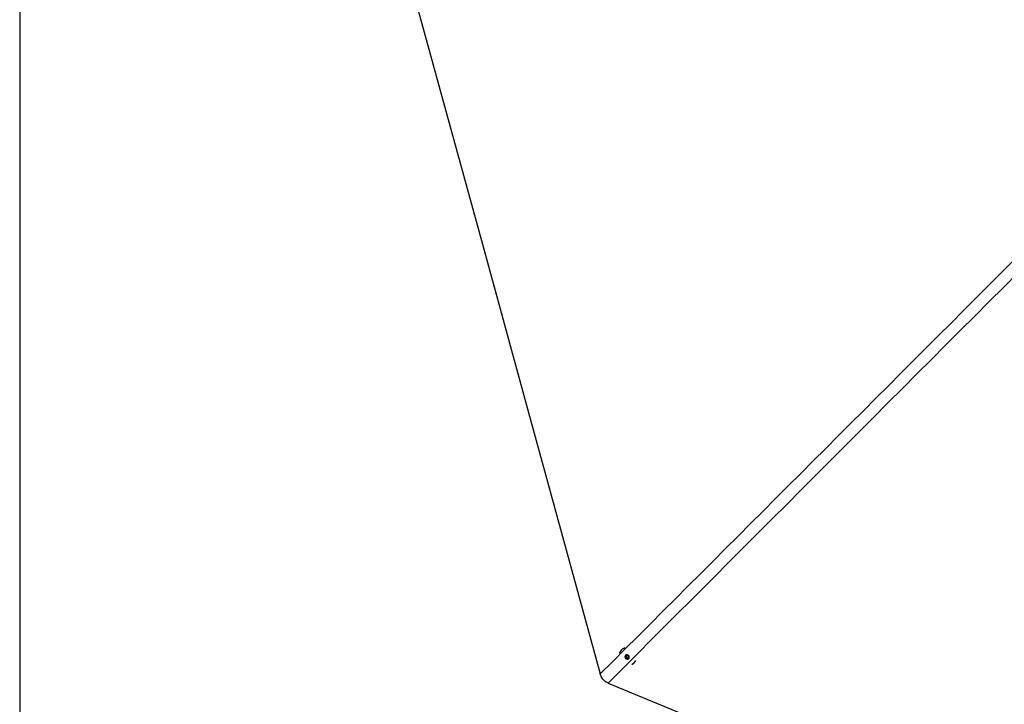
# Paper-space layout 'Wall Base Bracket' of a CAD drawing. Header units: millimetres. Extents: x 2123 to 18395, y 1042 to 15955.
# Tile 23 of 48: x 2878 to 4923, y 9930 to 11351. Entities that reach past the tile are written whole.
import ezdxf

# ---------------------------------------------------------------- set-up
doc = ezdxf.new("R2010")
doc.units = ezdxf.units.MM
doc.layers.add('COMPONENT_GEOMETRY', color=7, linetype='Continuous')
doc.styles.add('SLDTEXTSTYLE1', font='TXT', dxfattribs={"width": 0.75})
doc.dimstyles.new('SLDDIMSTYLE2', dxfattribs={"dimtxt": 100, "dimasz": 6.604, "dimexe": 0, "dimexo": 0.0625, "dimgap": 25, "dimtad": 0, "dimtih": 1, "dimtoh": 1, "dimdec": 0, "dimlfac": 0.5, "dimrnd": 1e-09, "dimzin": 12, "dimdsep": 46, "dimtxsty": 'SLDTEXTSTYLE1', "dimsah": 1, "dimcen": 0.09, "dimadec": 0, "dimazin": 3, "dimtfac": 1, "dimtdec": 3, "dimtofl": 0, "dimtmove": 0, "dimatfit": 3, "dimfxl": 1, "dimfrac": 2, "dimtolj": 1, "dimtzin": 12, "dimarcsym": 0})

# ---------------------------------------------------------------- blocks, each defined once
blk = doc.blocks.new('_D_20')
at = {"layer": 'COMPONENT_GEOMETRY', "color": 7, "ltscale": 2}
for p, q in [((10064.2, 12394.7), (10064.2, 8451.3)), ((2878.4, 12242.9), (2878.4, 8451.3)), ((2878.4, 8457.6), (6323.5, 8457.6)), ((10064.2, 8457.6), (6619.1, 8457.6))]:
    blk.add_line(p, q, dxfattribs=at)
for points in [[(2878.4, 8457.6), (2885, 8456.6), (2885, 8458.6)], [(10064.2, 8457.6), (10057.6, 8458.6), (10057.6, 8456.6)]]:
    blk.add_solid(points, dxfattribs=at)
at = {"layer": 'COMPONENT_GEOMETRY', "color": 7, "ltscale": 2, "insert": (6323.5, 8507.2), "char_height": 100, "attachment_point": 1, "style": 'SLDTEXTSTYLE1'}
blk.add_mtext('3593', dxfattribs=at)

psp = doc.layouts.new('Wall Base Bracket')

# ---------------------------------------------------------------- linework, layer by layer
at = {"color": 7, "linetype": 'Continuous', "lineweight": 25, "ltscale": 2}
for p, q in [((4128.26, 10043.09), (4128.13, 10042.96)), ((4136.57, 10027.61), (4137.54, 10030.68)), ((4137.46, 10028.5), (4136.57, 10027.61)), ((4138.83, 10024.98), (4136.57, 10027.61)), ((4137.46, 10028.5), (4137.95, 10030.03)), ((4138.59, 10027.18), (4137.46, 10028.5)), ((4137.54, 10030.68), (4140.78, 10031.13)), ((4137.95, 10030.03), (4138.19, 10030.77)), ((4139.72, 10025.87), (4138.59, 10027.18)), ((4139.72, 10025.87), (4138.83, 10024.98)), ((4142.06, 10025.43), (4138.83, 10024.98)), ((4141.34, 10026.1), (4139.72, 10025.87)), ((4140.78, 10031.13), (4143.04, 10028.51)), ((4142.32, 10026.23), (4141.34, 10026.1)), ((4143.04, 10028.51), (4142.06, 10025.43)), ((4154.63, 10016.29), (4154.69, 10016.34))]:
    psp.add_line(p, q, dxfattribs=at)
at = {"color": 7, "linetype": 'Continuous', "lineweight": 25, "ltscale": 2, "flags": 128}
for points in [[(3427.52, 12384.96), (3450.38, 12301.69), (3536.61, 11987.53), (3622.84, 11673.36), (3687.96, 11436.13), (3753.07, 11198.89), (3839.31, 10884.73), (3925.54, 10570.56), (4084.08, 9992.95)], [(4125.59, 10039.66), (4124.2, 10036.55), (4123.97, 10035.78)], [(4136.47, 10025.27), (4137.91, 10024.1), (4139.64, 10023.54), (4141.39, 10023.67), (4142.9, 10024.46), (4143.94, 10025.8), (4144.35, 10027.49), (4144.07, 10029.26), (4143.14, 10030.85), (4141.7, 10032.01), (4139.97, 10032.58), (4138.22, 10032.45), (4136.71, 10031.66), (4135.67, 10030.31), (4135.26, 10028.63), (4135.54, 10026.86), (4136.47, 10025.27)], [(4100.46, 9973.93), (4405.05, 9847.77), (4719.13, 9717.67), (5033.2, 9587.58), (5347.28, 9457.48), (5785.46, 9275.98), (6099.54, 9145.89), (6413.61, 9015.79), (6553.74, 8957.75)]]:
    psp.add_lwpolyline(points, dxfattribs=at)
at = {"color": 7, "linetype": 'Continuous', "lineweight": 25, "ltscale": 4}
for centre, radius, start, end in [((4139.35, 10031.68), 15.91, 106.22635, 149.85417), ((4140.84, 10029.19), 3.01, 163.65464, 221.71754), ((4140.4, 10029.26), 2.56, 143.36924, 162.49706), ((4140.97, 10029.18), 3.1, 219.99965, 276.82344), ((4140.98, 10028.71), 2.63, 277.77858, 302.46137), ((4143.45, 10027.55), 15.87, 292.34608, 335.94604)]:
    psp.add_arc(centre, radius, start, end, dxfattribs=at)
at = {"color": 8, "linetype": 'Continuous', "lineweight": 25, "ltscale": 2}
for points, knots in [([(4084.08, 9992.95), (4361.6, 10270.35), (4918.5, 10827.01), (5562.42, 11470.76), (5929.4, 11836.32), (6016.6, 11923.18)], [0, 0, 0, 0, 0.4309487, 0.8647795, 1, 1, 1, 1]), ([(6031.08, 11906.86), (5941.73, 11817.15), (5692.45, 11566.88), (5122.33, 10996.24), (4568.08, 10441.68), (4174.01, 10047.49), (4100.46, 9973.93)], [0, 0, 0, 0, 0.1390537, 0.3879608, 0.8857777, 1, 1, 1, 1])]:
    psp.add_open_spline(points, degree=3, knots=knots, dxfattribs=at)
at = {"color": 7, "linetype": 'Continuous', "lineweight": 25, "ltscale": 2}
psp.add_open_spline([(4100.46, 9973.93), (4099.02, 9974.6), (4096.1, 9975.96), (4092.29, 9978.87), (4089.06, 9982.37), (4086.07, 9986.99), (4084.82, 9990.73), (4084.08, 9992.95)], degree=3, knots=[0, 0, 0, 0, 0.1827506, 0.3708754, 0.547794, 0.7303326, 1, 1, 1, 1], dxfattribs=at)

# ---------------------------------------------------------------- dimensions: what is measured, and where the dimension line sits
at = {"layer": 'COMPONENT_GEOMETRY', "color": 7, "ltscale": 2}
dim = psp.add_linear_dim(base=(10064.23, 8457.63), p1=(2878.37, 12245.46), p2=(10064.23, 12397.28), dimstyle='SLDDIMSTYLE2', dxfattribs=at)
dim.commit()
dim.dimension.update_dxf_attribs({"geometry": '_D_20', "text_midpoint": (6471.3, 8457.63), "dimtype": 160})

doc.saveas('drawing.dxf')
